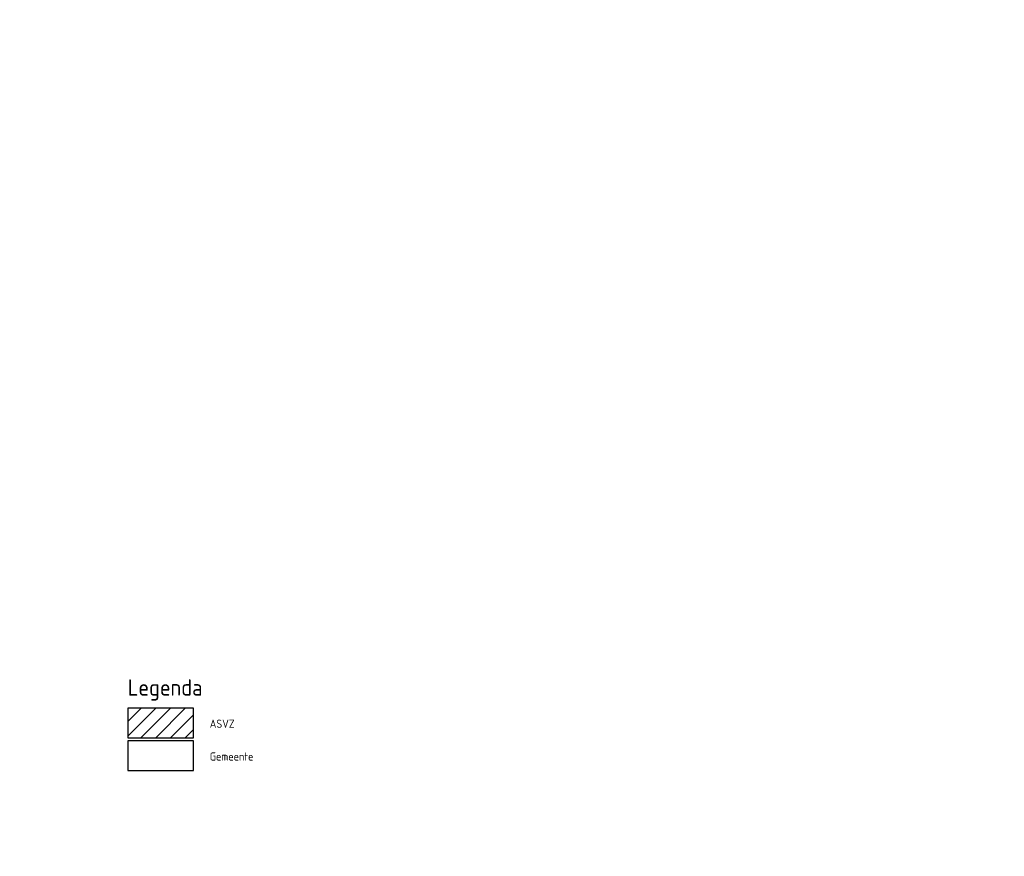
# Model space of a CAD drawing. Header units: metres. Extents: x -1 to 222837, y -2 to 853657.
# Tile 62 of 224: x 111325 to 111625, y 425778 to 426034. Entities that reach past the tile are written whole.
import ezdxf
from ezdxf.enums import TextEntityAlignment as Align

# ---------------------------------------------------------------- set-up
doc = ezdxf.new("R2010")
doc.units = ezdxf.units.M
doc.header["$XCLIPFRAME"] = 0
doc.linetypes.add('AL-NAP_LIJN', pattern=[15.25, 12, -1.5, 0.25, -1.5])
doc.layers.add('A-LEGENDA', color=7, linetype='Continuous')
doc.layers.add('X-REF', color=7, linetype='Continuous')
for name, color, linetype, lineweight in [('N-WE-AM-NAP-G', 7, 'AL-NAP_LIJN', 18), ('N-WE-GR-BOS-A', 42, 'Continuous', 18), ('N-WE-GW-GROND-WERK-A', 7, 'Continuous', 18)]:
    doc.layers.add(name, color=color, linetype=linetype, lineweight=lineweight)
doc.styles.add('RPS_25', font='isocp.shx', dxfattribs={"height": 2.5})
doc.styles.add('RPS_50', font='isocp.shx', dxfattribs={"height": 5})
picture_1 = doc.add_image_def('image1.ecw', size_in_pixel=(400001, 250001))
picture_2 = doc.add_image_def('image2.ecw', size_in_pixel=(120000, 80000))

msp = doc.modelspace()

# ---------------------------------------------------------------- hatches: boundary and pattern name
at = {"layer": 'N-WE-AM-NAP-G', "transparency": 33554687}
h = msp.add_hatch(dxfattribs=at)
h.set_pattern_fill('AGW-WERK_AANVULLEN', color=256, style=0, pattern_type=2)
h.set_pattern_definition([(45, (436.6496, 0), (-1.767766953, 1.767766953), [])])
h.paths.add_polyline_path([(111384.4116, 425934.53), (111383.6596, 425934.53), (111383.332, 425934.3662), (111383.5992, 425934.2873), (111383.8544, 425934.2159), (111384.1018, 425934.153), (111384.4141, 425934.1307), (111384.6044, 425934.1198), (111384.9739, 425934.1318), (111385.107, 425934.1354), (111385.5336, 425934.1469), (111385.6096, 425934.149), (111385.6632, 425934.1514), (111385.6632, 425934.155), (111385.1616, 425934.155)])
at = {"layer": 'N-WE-GR-BOS-A', "transparency": 33554559}
h = msp.add_hatch(dxfattribs=at)
h.set_pattern_fill('ANSI31', color=6)
h.set_pattern_definition([(45, (116.901, 0), (-2.24506403, 2.24506403), [])])
h.paths.add_polyline_path([(111358.0985, 425814.607), (111378.0985, 425814.607), (111378.0985, 425823.607), (111358.0985, 425823.607)])
at = {"layer": 'N-WE-GW-GROND-WERK-A', "transparency": 33554585}
h = msp.add_hatch(dxfattribs=at)
h.set_pattern_fill('AGW-WERK_AANVULLEN', color=256, style=0, pattern_type=2)
h.set_pattern_definition([(45, (433.6496, 0), (-1.767766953, 1.767766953), [])])
h.paths.add_polyline_path([(111411.3286, 425941.9005), (111411.19, 425941.9033), (111411.1916, 425941.9833), (111410.5916, 425941.9833), (111410.5892, 425941.8633), (111409.7715, 425941.8796), (111409.9614, 425941.8424), (111410.1097, 425941.804), (111410.4166, 425941.6984), (111410.4841, 425941.6765), (111410.5168, 425941.6654), (111410.8585, 425941.5562), (111411.0721, 425941.5067), (111411.2329, 425941.4101), (111411.3286, 425941.359)])
h = msp.add_hatch(dxfattribs=at)
h.set_pattern_fill('AGW-WERK_AANVULLEN', color=256, style=0, pattern_type=2)
h.set_pattern_definition([(45, (446.8698, 0), (-1.767766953, 1.767766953), [])])
h.paths.add_polyline_path([(111398.4073, 425933.5096), (111398.7706, 425933.3625), (111398.9466, 425933.3625), (111398.9466, 425933.9819), (111398.6116, 425934.048), (111398.11, 425934.048), (111398.11, 425933.968), (111397.2664, 425933.9849), (111397.6719, 425933.817), (111397.8475, 425933.7366), (111398.1745, 425933.5869)])

# ---------------------------------------------------------------- linework, layer by layer
at = {"layer": 'A-LEGENDA', "color": 6}
msp.add_lwpolyline([(111358.0985, 425814.607), (111378.0985, 425814.607), (111378.0985, 425823.607), (111358.0985, 425823.607)], close=True, dxfattribs=at)
at = {"layer": 'A-LEGENDA'}
msp.add_lwpolyline([(111358.0985, 425804.607), (111378.0985, 425804.607), (111378.0985, 425813.607), (111358.0985, 425813.607)], close=True, dxfattribs=at)

# ---------------------------------------------------------------- texts
at = {"layer": 'A-LEGENDA', "color": 4, "style": 'RPS_50'}
msp.add_text('Legenda', height=5, dxfattribs=at).set_placement((111358.0986, 425827.4306))
at = {"layer": 'A-LEGENDA', "style": 'RPS_25'}
for s, p in [('ASVZ', (111383.0985, 425818.8741)), ('Gemeente', (111383.0985, 425808.8741))]:
    msp.add_text(s, height=2.5, dxfattribs=at).set_placement(p, align=Align.MIDDLE_LEFT)

# ---------------------------------------------------------------- pictures from other files: only their frames are drawn
at = {"layer": 'X-REF'}
image = msp.add_image(picture_1, insert=(100000.0001, 424999.9001), size_in_units=(40000, 25000.0375), dxfattribs=at)
image.set_boundary_path([(93497.8255, 208977.5368), (156894.5073, 250000.5)])
image = msp.add_image(picture_2, insert=(109499.5231, 424999.9595), size_in_units=(6001.8618, 4001.2412), dxfattribs=at)
image.dxf.flags = 7

doc.saveas('drawing.dxf')
